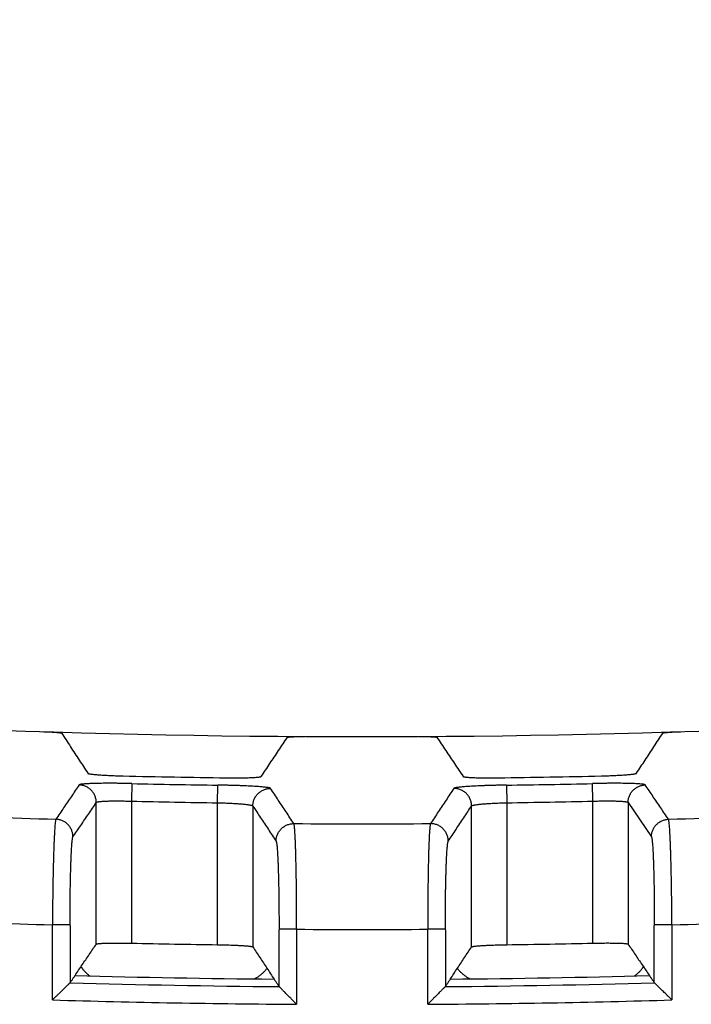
# Model space of a CAD drawing. Header units: inches. Extents: x 0 to 34, y 0 to 22.
# Tile 53 of 78: x 16.584 to 16.965, y 12.933 to 13.491. Entities that reach past the tile are written whole.
import ezdxf

# ---------------------------------------------------------------- set-up
doc = ezdxf.new("R2010")
doc.units = ezdxf.units.IN
doc.header["$LTSCALE"] = 1.87
doc.header["$MEASUREMENT"] = 0
doc.layers.get('0').update_dxf_attribs({"linetype": 'CONTINUOUS'})
doc.layers.add('DIMENSIONS', color=7, linetype='CONTINUOUS')
doc.styles.get("Standard").update_dxf_attribs({"font": 'txt', "width": 0.8})
doc.dimstyles.new('DIMSTYLE_1', dxfattribs={"dimtxt": 0.125, "dimasz": 0.18, "dimexe": 0.18, "dimexo": 0.0625, "dimgap": 0.09, "dimtad": 0, "dimtih": 1, "dimtoh": 1, "dimdec": 3, "dimzin": 4, "dimdsep": 46, "dimtxsty": 'STANDARD', "dimblk": '_FILLED', "dimblk1": '_FILLED', "dimblk2": '_FILLED', "dimcen": 0.09, "dimadec": 0, "dimazin": 0, "dimtp": 0.01, "dimtm": 0.01, "dimtfac": 1, "dimtdec": 3, "dimtofl": 0, "dimtmove": 0, "dimatfit": 3, "dimldrblk": '_FILLED', "dimfxl": 1, "dimtolj": 1, "dimtzin": 4, "dimarcsym": 0})

# ---------------------------------------------------------------- blocks, each defined once
blk = doc.blocks.new('_FILLED')
at = {"color": 0, "linetype": 'BYBLOCK'}
blk.add_solid([(0, 0), (-1, 0.1736), (-1, -0.1736)], dxfattribs=at)
blk = doc.blocks.new('*D1')
at = {"layer": 'DIMENSIONS', "color": 2, "linetype": 'CONTINUOUS'}
for p, q in [((14.80322, 13.09398), (14.80322, 14.04985)), ((18.12322, 13.18742), (18.12322, 14.04985)), ((14.80322, 13.92485), (15.73822, 13.92485)), ((18.12322, 13.92485), (17.18822, 13.92485))]:
    blk.add_line(p, q, dxfattribs=at)
at = {"layer": 'DIMENSIONS', "color": 2, "linetype": 'CONTINUOUS', "xscale": 0.18, "yscale": 0.18, "zscale": 0.18, "rotation": 180}
blk.add_blockref('_FILLED', (14.80322, 13.92485), dxfattribs=at)
at = {"layer": 'DIMENSIONS', "color": 2, "linetype": 'CONTINUOUS', "xscale": 0.18, "yscale": 0.18, "zscale": 0.18}
blk.add_blockref('_FILLED', (18.12322, 13.92485), dxfattribs=at)
at = {"layer": 'DIMENSIONS', "color": 2, "linetype": 'CONTINUOUS', "width": 0.8}
for s, p in [('[', (16.42572, 13.86235)), (']', (17.02572, 13.86235)), ('3.320', (15.80072, 13.86235)), ('84.33', (16.52572, 13.86235))]:
    blk.add_text(s, height=0.125, dxfattribs=at).set_placement(p)

msp = doc.modelspace()

# ---------------------------------------------------------------- linework, layer by layer
at = {"color": 7, "linetype": 'CONTINUOUS'}
for p, q in [((16.64759, 13.05826), (16.64737, 13.04828)), ((16.69625, 13.04738), (16.69639, 13.05737)), ((16.86023, 13.05737), (16.86037, 13.04738)), ((16.90925, 13.04828), (16.90902, 13.05826)), ((16.62738, 12.96721), (16.62738, 13.04751)), ((16.64737, 13.04828), (16.64737, 12.96775)), ((16.69625, 12.96686), (16.69625, 13.04738)), ((16.71623, 13.04552), (16.71623, 12.96561)), ((16.84038, 12.96561), (16.84038, 13.04552)), ((16.86037, 13.04738), (16.86037, 12.96686)), ((16.90925, 12.96775), (16.90925, 13.04828)), ((16.92923, 13.04752), (16.92923, 12.96722)), ((16.92923, 13.04752), (16.94246, 13.02804)), ((16.60251, 12.93557), (16.60251, 12.97814)), ((16.6125, 12.97814), (16.60251, 12.97814)), ((16.95411, 12.97814), (16.94411, 12.97814)), ((16.95411, 12.97814), (16.95411, 12.93557)), ((16.74111, 12.97563), (16.73111, 12.97563)), ((16.74111, 12.97554), (16.74111, 12.93307)), ((16.8255, 12.97563), (16.81551, 12.97563)), ((16.81551, 12.93307), (16.81551, 12.97554))]:
    msp.add_line(p, q, dxfattribs=at)
for radius, start, end in [(5.76796, 259.86523, 280.13477), (5.79181, 268.65749, 269.236141), (5.79181, 270.764749, 271.3434), (5.79603, 268.708172, 269.190622), (5.79603, 270.810266, 271.292716), (5.80602, 268.708166, 269.190622), (5.80602, 270.810266, 271.292722), (5.81739, 267.523391, 268.287963), (5.81739, 271.712922, 272.477495), (5.81739, 269.618412, 270.382473), (5.87731, 267.56059, 268.286375), (5.87731, 271.714503, 272.440288), (5.87731, 269.63779, 270.363087), (5.88653, 268.725837, 269.201693), (5.88653, 270.799183, 271.275038), (5.90566, 268.418835, 269.515339), (5.90566, 270.485534, 271.582039), (5.90988, 268.392686, 269.54295), (5.90988, 270.457922, 271.608187), (5.91986, 268.298696, 269.640388), (5.91986, 270.360483, 271.702176)]:
    msp.add_arc((16.77826, 18.85282), radius, start, end, dxfattribs=at)
for points, knots in [([(16.59771, 13.08768), (16.59802, 13.08767), (16.59866, 13.08765), (16.59961, 13.08761), (16.60053, 13.08757), (16.60144, 13.08753), (16.60231, 13.08748), (16.60313, 13.08743), (16.60391, 13.08738), (16.60463, 13.08732), (16.60528, 13.08727), (16.60587, 13.08721), (16.60638, 13.08715), (16.60681, 13.0871), (16.60716, 13.08704), (16.60742, 13.08699), (16.60759, 13.08694), (16.60768, 13.0869), (16.6077, 13.08687)], [0, 0, 0, 0, 0.095317, 0.189871, 0.282513, 0.372773, 0.459651, 0.542176, 0.619939, 0.691924, 0.757587, 0.816414, 0.867652, 0.911067, 0.946176, 0.972669, 0.990535, 1, 1, 1, 1]), ([(16.6077, 13.08687), (16.60937, 13.08431), (16.6127, 13.07921), (16.61766, 13.07163), (16.62095, 13.06661), (16.62258, 13.06411)], [0, 0, 0, 0, 0.337971, 0.671271, 1, 1, 1, 1]), ([(16.72104, 13.0623), (16.72267, 13.06473), (16.72595, 13.06963), (16.73091, 13.07703), (16.73424, 13.082), (16.73591, 13.0845)], [0, 0, 0, 0, 0.328426, 0.661723, 1, 1, 1, 1]), ([(16.73591, 13.0845), (16.73593, 13.08453), (16.73602, 13.08457), (16.73619, 13.08461), (16.73645, 13.08465), (16.7368, 13.0847), (16.73723, 13.08474), (16.73774, 13.08478), (16.73833, 13.08481), (16.73899, 13.08484), (16.7397, 13.08487), (16.74048, 13.0849), (16.74131, 13.08491), (16.74218, 13.08493), (16.74308, 13.08494), (16.74401, 13.08495), (16.74495, 13.08495), (16.74559, 13.08495), (16.74591, 13.08494)], [0, 0, 0, 0, 0.009321, 0.027067, 0.053458, 0.088483, 0.131829, 0.183011, 0.241795, 0.307429, 0.3794, 0.45717, 0.539724, 0.626659, 0.717006, 0.809768, 0.904474, 1, 1, 1, 1]), ([(16.81071, 13.08495), (16.81102, 13.08495), (16.81166, 13.08495), (16.81261, 13.08495), (16.81354, 13.08494), (16.81444, 13.08493), (16.81531, 13.08492), (16.81613, 13.0849), (16.81691, 13.08487), (16.81763, 13.08484), (16.81828, 13.08481), (16.81887, 13.08478), (16.81938, 13.08474), (16.81981, 13.0847), (16.82016, 13.08466), (16.82042, 13.08461), (16.82059, 13.08457), (16.82068, 13.08453), (16.8207, 13.0845)], [0, 0, 0, 0, 0.095525, 0.190229, 0.282989, 0.373335, 0.460268, 0.542822, 0.62059, 0.69256, 0.758194, 0.816977, 0.868158, 0.911504, 0.946528, 0.972918, 0.990664, 1, 1, 1, 1]), ([(16.8207, 13.0845), (16.82238, 13.082), (16.82571, 13.07703), (16.83066, 13.06963), (16.83395, 13.06473), (16.83558, 13.0623)], [0, 0, 0, 0, 0.338274, 0.671571, 1, 1, 1, 1]), ([(16.93404, 13.06412), (16.93567, 13.06661), (16.93895, 13.07163), (16.94391, 13.07922), (16.94724, 13.08431), (16.94891, 13.08687)], [0, 0, 0, 0, 0.328727, 0.662027, 1, 1, 1, 1]), ([(16.94891, 13.08687), (16.94893, 13.0869), (16.94902, 13.08694), (16.94919, 13.08699), (16.94945, 13.08704), (16.9498, 13.0871), (16.95023, 13.08716), (16.95074, 13.08721), (16.95133, 13.08727), (16.95198, 13.08733), (16.9527, 13.08738), (16.95348, 13.08743), (16.95431, 13.08748), (16.95518, 13.08753), (16.95608, 13.08758), (16.95701, 13.08762), (16.95795, 13.08765), (16.95859, 13.08767), (16.95891, 13.08768)], [0, 0, 0, 0, 0.00945, 0.027316, 0.053809, 0.088919, 0.132335, 0.183573, 0.242401, 0.308065, 0.380051, 0.457815, 0.540342, 0.627221, 0.717482, 0.810126, 0.904681, 1, 1, 1, 1]), ([(16.62258, 13.06411), (16.62261, 13.06407), (16.62275, 13.064), (16.62302, 13.06391), (16.62345, 13.06381), (16.62401, 13.06372), (16.6247, 13.06362), (16.62553, 13.06352), (16.62648, 13.06342), (16.62754, 13.06332), (16.62872, 13.06323), (16.63, 13.06314), (16.63137, 13.06305), (16.63283, 13.06297), (16.63435, 13.06289), (16.63593, 13.06282), (16.63756, 13.06275), (16.63922, 13.06269), (16.64089, 13.06264), (16.64201, 13.06261), (16.64257, 13.0626)], [0, 0, 0, 0, 0.007987, 0.022479, 0.043871, 0.072195, 0.107192, 0.148689, 0.196313, 0.249825, 0.30877, 0.372744, 0.441284, 0.513796, 0.589931, 0.669042, 0.750612, 0.833515, 0.916928, 1, 1, 1, 1]), ([(16.70105, 13.06152), (16.70161, 13.06151), (16.70272, 13.0615), (16.70439, 13.06149), (16.70605, 13.06149), (16.70768, 13.0615), (16.70926, 13.06151), (16.71079, 13.06153), (16.71224, 13.06156), (16.71361, 13.0616), (16.71489, 13.06165), (16.71607, 13.0617), (16.71713, 13.06175), (16.71808, 13.06182), (16.71891, 13.06189), (16.71961, 13.06196), (16.72016, 13.06204), (16.72059, 13.06211), (16.72086, 13.06219), (16.72101, 13.06226), (16.72104, 13.0623)], [0, 0, 0, 0, 0.08325, 0.166812, 0.249833, 0.331491, 0.41066, 0.486826, 0.559349, 0.627881, 0.691833, 0.750745, 0.804215, 0.851792, 0.893233, 0.928163, 0.956413, 0.977729, 0.992137, 1, 1, 1, 1]), ([(16.83558, 13.06231), (16.83561, 13.06226), (16.83575, 13.06219), (16.83603, 13.06212), (16.83645, 13.06204), (16.83701, 13.06196), (16.8377, 13.06189), (16.83853, 13.06182), (16.83948, 13.06176), (16.84055, 13.0617), (16.84173, 13.06165), (16.843, 13.0616), (16.84437, 13.06156), (16.84583, 13.06153), (16.84735, 13.06151), (16.84893, 13.0615), (16.85056, 13.06149), (16.85222, 13.06149), (16.85389, 13.0615), (16.85501, 13.06152), (16.85557, 13.06152)], [0, 0, 0, 0, 0.007895, 0.022302, 0.043617, 0.071866, 0.106795, 0.148235, 0.19581, 0.249278, 0.308187, 0.372138, 0.440668, 0.513188, 0.589352, 0.668518, 0.750174, 0.833193, 0.916752, 1, 1, 1, 1]), ([(16.91405, 13.0626), (16.9146, 13.06261), (16.91572, 13.06264), (16.91739, 13.06269), (16.91905, 13.06275), (16.92068, 13.06282), (16.92226, 13.06289), (16.92379, 13.06297), (16.92524, 13.06305), (16.92661, 13.06314), (16.92789, 13.06323), (16.92907, 13.06333), (16.93014, 13.06342), (16.93109, 13.06352), (16.93191, 13.06362), (16.93261, 13.06372), (16.93317, 13.06382), (16.93359, 13.06391), (16.93386, 13.064), (16.93401, 13.06407), (16.93404, 13.06412)], [0, 0, 0, 0, 0.083073, 0.166489, 0.249395, 0.330967, 0.410081, 0.486218, 0.558733, 0.627275, 0.691252, 0.750199, 0.803712, 0.851338, 0.892837, 0.927835, 0.95616, 0.977553, 0.992045, 1, 1, 1, 1]), ([(16.61766, 13.05749), (16.6162, 13.05533), (16.61327, 13.05101), (16.60886, 13.04452), (16.60593, 13.04019), (16.60446, 13.03802)], [0, 0, 0, 0, 0.332837, 0.66617, 1, 1, 1, 1]), ([(16.64759, 13.05826), (16.64683, 13.05828), (16.64531, 13.05831), (16.64303, 13.05835), (16.64078, 13.05838), (16.63856, 13.0584), (16.6364, 13.05841), (16.63432, 13.05842), (16.63231, 13.05841), (16.63038, 13.05839), (16.62856, 13.05837), (16.62684, 13.05833), (16.62525, 13.05829), (16.62378, 13.05823), (16.62247, 13.05817), (16.6213, 13.0581), (16.62029, 13.05802), (16.61943, 13.05793), (16.61874, 13.05784), (16.61822, 13.05774), (16.61788, 13.05764), (16.6177, 13.05755), (16.61766, 13.0575)], [0, 0, 0, 0, 0.076125, 0.152157, 0.227481, 0.301485, 0.373574, 0.44323, 0.51021, 0.574363, 0.635381, 0.692785, 0.746102, 0.794895, 0.838862, 0.877856, 0.911791, 0.940498, 0.963699, 0.981266, 0.99324, 1, 1, 1, 1]), ([(16.62738, 13.04722), (16.62738, 13.04757), (16.62737, 13.04823), (16.62725, 13.0492), (16.62704, 13.05014), (16.62674, 13.05106), (16.62634, 13.05196), (16.62586, 13.05282), (16.6253, 13.05362), (16.62466, 13.05437), (16.62395, 13.05505), (16.62318, 13.05566), (16.62235, 13.05619), (16.62147, 13.05663), (16.62056, 13.05699), (16.61961, 13.05726), (16.61864, 13.05743), (16.61799, 13.05749), (16.61766, 13.05749)], [0, 0, 0, 0, 0.066848, 0.126332, 0.187389, 0.249507, 0.312109, 0.374604, 0.436884, 0.499186, 0.561699, 0.624357, 0.687023, 0.749627, 0.812204, 0.874785, 0.937383, 1, 1, 1, 1]), ([(16.72632, 13.0555), (16.72628, 13.05556), (16.7261, 13.05566), (16.72576, 13.05577), (16.72524, 13.05589), (16.72455, 13.056), (16.7237, 13.05612), (16.72268, 13.05624), (16.72151, 13.05635), (16.7202, 13.05646), (16.71874, 13.05657), (16.71714, 13.05667), (16.71542, 13.05677), (16.71359, 13.05687), (16.71167, 13.05695), (16.70966, 13.05703), (16.70757, 13.05711), (16.70542, 13.05717), (16.7032, 13.05723), (16.70095, 13.05729), (16.69867, 13.05733), (16.69715, 13.05736), (16.69639, 13.05737)], [0, 0, 0, 0, 0.006842, 0.018896, 0.036547, 0.05984, 0.088637, 0.122648, 0.161693, 0.205685, 0.254495, 0.307832, 0.365273, 0.426331, 0.490494, 0.557426, 0.626984, 0.698952, 0.772834, 0.84804, 0.923967, 1, 1, 1, 1]), ([(16.71623, 13.04553), (16.71624, 13.04586), (16.71627, 13.04651), (16.71642, 13.04748), (16.71666, 13.04844), (16.717, 13.04936), (16.71742, 13.05025), (16.71793, 13.0511), (16.71852, 13.05189), (16.71919, 13.05262), (16.71992, 13.05327), (16.72072, 13.05386), (16.72157, 13.05436), (16.72246, 13.05478), (16.7234, 13.0551), (16.72436, 13.05534), (16.72533, 13.05548), (16.72599, 13.0555), (16.72632, 13.0555)], [0, 0, 0, 0, 0.061834, 0.124236, 0.186688, 0.249168, 0.311677, 0.374228, 0.436812, 0.499409, 0.562005, 0.624595, 0.687174, 0.749746, 0.812324, 0.874906, 0.937476, 1, 1, 1, 1]), ([(16.73952, 13.03555), (16.73805, 13.03777), (16.73511, 13.04221), (16.73071, 13.04886), (16.72778, 13.05329), (16.72632, 13.0555)], [0, 0, 0, 0, 0.333818, 0.66715, 1, 1, 1, 1]), ([(16.8303, 13.0555), (16.82883, 13.05329), (16.8259, 13.04886), (16.8215, 13.04221), (16.81856, 13.03777), (16.8171, 13.03555)], [0, 0, 0, 0, 0.33285, 0.666182, 1, 1, 1, 1]), ([(16.86023, 13.05737), (16.85946, 13.05736), (16.85794, 13.05733), (16.85567, 13.05729), (16.85342, 13.05724), (16.8512, 13.05718), (16.84904, 13.05711), (16.84695, 13.05703), (16.84495, 13.05695), (16.84302, 13.05687), (16.84119, 13.05677), (16.83948, 13.05668), (16.83788, 13.05657), (16.83642, 13.05646), (16.8351, 13.05635), (16.83393, 13.05624), (16.83292, 13.05612), (16.83206, 13.05601), (16.83138, 13.05589), (16.83085, 13.05577), (16.83051, 13.05566), (16.83033, 13.05556), (16.8303, 13.0555)], [0, 0, 0, 0, 0.075919, 0.151785, 0.226978, 0.300881, 0.372893, 0.442491, 0.509431, 0.573565, 0.634587, 0.692015, 0.745371, 0.794215, 0.838241, 0.877299, 0.911306, 0.940096, 0.963393, 0.981063, 0.993145, 1, 1, 1, 1]), ([(16.84038, 13.04559), (16.84038, 13.0459), (16.84034, 13.04654), (16.8402, 13.04749), (16.83995, 13.04843), (16.83962, 13.04936), (16.8392, 13.05025), (16.83869, 13.05109), (16.8381, 13.05188), (16.83743, 13.05261), (16.83669, 13.05327), (16.8359, 13.05386), (16.83505, 13.05436), (16.83415, 13.05478), (16.83322, 13.05511), (16.83226, 13.05534), (16.83128, 13.05548), (16.83062, 13.05551), (16.8303, 13.0555)], [0, 0, 0, 0, 0.05932, 0.121336, 0.183635, 0.246122, 0.308748, 0.3715, 0.434346, 0.497226, 0.560093, 0.622945, 0.685791, 0.748637, 0.811493, 0.874355, 0.937203, 1, 1, 1, 1]), ([(16.93895, 13.0575), (16.93891, 13.05755), (16.93873, 13.05764), (16.93839, 13.05774), (16.93787, 13.05784), (16.93718, 13.05793), (16.93633, 13.05802), (16.93532, 13.0581), (16.93415, 13.05817), (16.93283, 13.05823), (16.93137, 13.05829), (16.92978, 13.05833), (16.92806, 13.05837), (16.92623, 13.05839), (16.92431, 13.05841), (16.9223, 13.05842), (16.92021, 13.05841), (16.91806, 13.0584), (16.91584, 13.05838), (16.91359, 13.05835), (16.91131, 13.05831), (16.90978, 13.05828), (16.90902, 13.05826)], [0, 0, 0, 0, 0.006746, 0.018692, 0.036239, 0.059436, 0.08815, 0.122088, 0.161067, 0.205, 0.253759, 0.307058, 0.364477, 0.42553, 0.489711, 0.556683, 0.6263, 0.698346, 0.772331, 0.84767, 0.923763, 1, 1, 1, 1]), ([(16.92923, 13.04753), (16.92924, 13.04785), (16.92927, 13.04848), (16.92941, 13.04943), (16.92964, 13.05037), (16.92996, 13.05128), (16.93037, 13.05215), (16.93086, 13.05298), (16.93142, 13.05376), (16.93206, 13.05448), (16.93277, 13.05514), (16.93353, 13.05573), (16.93435, 13.05624), (16.93521, 13.05667), (16.93611, 13.05701), (16.93704, 13.05727), (16.93799, 13.05744), (16.93863, 13.05749), (16.93895, 13.0575)], [0, 0, 0, 0, 0.061844, 0.124236, 0.186681, 0.249161, 0.311677, 0.374238, 0.436827, 0.499422, 0.562012, 0.624595, 0.68717, 0.749742, 0.812321, 0.874904, 0.937473, 1, 1, 1, 1]), ([(16.95215, 13.03802), (16.95068, 13.04019), (16.94775, 13.04452), (16.94335, 13.05101), (16.94042, 13.05534), (16.93895, 13.0575)], [0, 0, 0, 0, 0.33383, 0.667163, 1, 1, 1, 1]), ([(16.61416, 13.02804), (16.61563, 13.03019), (16.61856, 13.03449), (16.62301, 13.04095), (16.62592, 13.04531), (16.62738, 13.04751)], [0, 0, 0, 0, 0.331609, 0.663263, 1, 1, 1, 1]), ([(16.62738, 13.04751), (16.6274, 13.04757), (16.62754, 13.04767), (16.62783, 13.04778), (16.62825, 13.04789), (16.62881, 13.04799), (16.62951, 13.04808), (16.63033, 13.04817), (16.63128, 13.04824), (16.63234, 13.0483), (16.63351, 13.04835), (16.63479, 13.04839), (16.63615, 13.04841), (16.6376, 13.04843), (16.63911, 13.04843), (16.64069, 13.04842), (16.64232, 13.0484), (16.64398, 13.04837), (16.64567, 13.04833), (16.6468, 13.0483), (16.64737, 13.04828)], [0, 0, 0, 0, 0.009178, 0.024225, 0.045859, 0.074174, 0.109063, 0.150316, 0.197664, 0.250785, 0.309308, 0.372816, 0.440858, 0.512947, 0.58857, 0.667192, 0.748249, 0.831143, 0.915268, 1, 1, 1, 1]), ([(16.69625, 13.04738), (16.69681, 13.04737), (16.69794, 13.04734), (16.69963, 13.04729), (16.70129, 13.04723), (16.70291, 13.04716), (16.70449, 13.04708), (16.70601, 13.047), (16.70746, 13.0469), (16.70882, 13.0468), (16.7101, 13.04669), (16.71127, 13.04658), (16.71234, 13.04646), (16.71328, 13.04633), (16.71411, 13.0462), (16.7148, 13.04607), (16.71536, 13.04594), (16.71579, 13.04581), (16.71607, 13.04569), (16.71621, 13.04558), (16.71623, 13.04552)], [0, 0, 0, 0, 0.084308, 0.168051, 0.250627, 0.331433, 0.409876, 0.485386, 0.55742, 0.625461, 0.689015, 0.747624, 0.800867, 0.848367, 0.889797, 0.924884, 0.953421, 0.975302, 0.990611, 1, 1, 1, 1]), ([(16.71623, 13.04552), (16.7177, 13.04331), (16.72064, 13.03888), (16.72506, 13.03223), (16.72799, 13.02779), (16.72946, 13.02557)], [0, 0, 0, 0, 0.332837, 0.666054, 1, 1, 1, 1]), ([(16.82716, 13.02557), (16.82863, 13.02779), (16.83157, 13.03223), (16.83596, 13.03889), (16.83891, 13.04331), (16.84038, 13.04552)], [0, 0, 0, 0, 0.33366, 0.667455, 1, 1, 1, 1]), ([(16.84038, 13.04552), (16.8404, 13.04558), (16.84054, 13.04569), (16.84083, 13.04581), (16.84125, 13.04594), (16.84181, 13.04607), (16.8425, 13.04621), (16.84333, 13.04633), (16.84428, 13.04646), (16.84534, 13.04658), (16.84652, 13.04669), (16.84779, 13.0468), (16.84916, 13.0469), (16.8506, 13.047), (16.85212, 13.04708), (16.8537, 13.04716), (16.85532, 13.04723), (16.85699, 13.04729), (16.85867, 13.04734), (16.8598, 13.04737), (16.86037, 13.04738)], [0, 0, 0, 0, 0.009383, 0.024686, 0.046562, 0.075096, 0.110183, 0.151612, 0.199112, 0.252356, 0.310967, 0.374523, 0.442566, 0.514605, 0.590118, 0.668566, 0.749377, 0.831956, 0.915698, 1, 1, 1, 1]), ([(16.90925, 13.04828), (16.90982, 13.0483), (16.91095, 13.04833), (16.91263, 13.04838), (16.9143, 13.04841), (16.91592, 13.04843), (16.9175, 13.04843), (16.91902, 13.04843), (16.92046, 13.04842), (16.92183, 13.04839), (16.9231, 13.04835), (16.92427, 13.0483), (16.92534, 13.04824), (16.92628, 13.04817), (16.92711, 13.04809), (16.9278, 13.04799), (16.92836, 13.04789), (16.92879, 13.04779), (16.92907, 13.04768), (16.92921, 13.04757), (16.92923, 13.04752)], [0, 0, 0, 0, 0.084742, 0.168867, 0.251758, 0.332809, 0.411427, 0.487045, 0.55913, 0.627169, 0.690675, 0.749196, 0.802316, 0.849664, 0.890918, 0.925807, 0.954124, 0.975763, 0.990817, 1, 1, 1, 1]), ([(16.60446, 13.03802), (16.60441, 13.03793), (16.60432, 13.03763), (16.60422, 13.03708), (16.60411, 13.03629), (16.604, 13.03527), (16.60389, 13.03401), (16.60379, 13.03254), (16.60368, 13.03085), (16.60358, 13.02894), (16.60348, 13.02683), (16.60338, 13.02453), (16.60328, 13.02204), (16.60319, 13.01938), (16.6031, 13.01655), (16.60302, 13.01356), (16.60294, 13.01044), (16.60287, 13.00718), (16.6028, 13.00381), (16.60274, 13.00033), (16.60269, 12.99677), (16.60264, 12.99313), (16.60259, 12.98943), (16.60256, 12.98569), (16.60253, 12.98192), (16.60251, 12.9794), (16.60251, 12.97814)], [0, 0, 0, 0, 0.005577, 0.014998, 0.028305, 0.045472, 0.066442, 0.091137, 0.119464, 0.15131, 0.186549, 0.225042, 0.266635, 0.311163, 0.358447, 0.408299, 0.46052, 0.514901, 0.571227, 0.629274, 0.688805, 0.749577, 0.811344, 0.873853, 0.93685, 1, 1, 1, 1]), ([(16.61416, 13.02803), (16.61416, 13.02835), (16.61412, 13.029), (16.61398, 13.02995), (16.61375, 13.03088), (16.61343, 13.03179), (16.61303, 13.03266), (16.61254, 13.03349), (16.61198, 13.03427), (16.61134, 13.035), (16.61064, 13.03566), (16.60987, 13.03624), (16.60906, 13.03676), (16.6082, 13.03719), (16.6073, 13.03753), (16.60637, 13.03779), (16.60542, 13.03796), (16.60478, 13.03801), (16.60446, 13.03802)], [0, 0, 0, 0, 0.062559, 0.124937, 0.187371, 0.249845, 0.312341, 0.374844, 0.43735, 0.499862, 0.562381, 0.624905, 0.687431, 0.749956, 0.812477, 0.874992, 0.937498, 1, 1, 1, 1]), ([(16.72946, 13.02561), (16.72946, 13.02593), (16.72949, 13.02657), (16.72964, 13.02753), (16.72988, 13.02848), (16.73021, 13.0294), (16.73064, 13.03029), (16.73115, 13.03113), (16.73174, 13.03192), (16.7324, 13.03265), (16.73313, 13.03331), (16.73393, 13.0339), (16.73478, 13.0344), (16.73567, 13.03482), (16.7366, 13.03515), (16.73756, 13.03539), (16.73853, 13.03553), (16.73919, 13.03556), (16.73952, 13.03555)], [0, 0, 0, 0, 0.060293, 0.122375, 0.1847, 0.247206, 0.309837, 0.37254, 0.435282, 0.498035, 0.560782, 0.623526, 0.686275, 0.749031, 0.811788, 0.874539, 0.937278, 1, 1, 1, 1]), ([(16.74111, 12.97563), (16.74111, 12.97689), (16.74111, 12.97941), (16.7411, 12.98318), (16.74109, 12.98692), (16.74107, 12.99062), (16.74104, 12.99426), (16.74101, 12.99782), (16.74097, 13.0013), (16.74092, 13.00467), (16.74087, 13.00793), (16.74081, 13.01106), (16.74074, 13.01404), (16.74067, 13.01687), (16.7406, 13.01954), (16.74052, 13.02203), (16.74043, 13.02434), (16.74035, 13.02645), (16.74025, 13.02835), (16.74016, 13.03005), (16.74006, 13.03153), (16.73996, 13.03278), (16.73986, 13.03381), (16.73976, 13.0346), (16.73965, 13.03516), (16.73957, 13.03546), (16.73952, 13.03556)], [0, 0, 0, 0, 0.063113, 0.126084, 0.188562, 0.250292, 0.311026, 0.370517, 0.428528, 0.484829, 0.539193, 0.591402, 0.641247, 0.688528, 0.733056, 0.774653, 0.813153, 0.848404, 0.880266, 0.908615, 0.933339, 0.954344, 0.971551, 0.984904, 0.994373, 1, 1, 1, 1]), ([(16.8171, 13.03556), (16.81704, 13.03546), (16.81696, 13.03516), (16.81686, 13.0346), (16.81676, 13.03381), (16.81665, 13.03278), (16.81655, 13.03153), (16.81646, 13.03005), (16.81636, 13.02835), (16.81627, 13.02645), (16.81618, 13.02434), (16.81609, 13.02203), (16.81601, 13.01954), (16.81594, 13.01688), (16.81587, 13.01404), (16.81581, 13.01106), (16.81575, 13.00793), (16.81569, 13.00467), (16.81565, 13.0013), (16.81561, 12.99783), (16.81557, 12.99426), (16.81555, 12.99062), (16.81553, 12.98693), (16.81551, 12.98318), (16.8155, 12.97941), (16.81551, 12.97689), (16.81551, 12.97563)], [0, 0, 0, 0, 0.005626, 0.015095, 0.028447, 0.045653, 0.066657, 0.091379, 0.119726, 0.151586, 0.186835, 0.225332, 0.266927, 0.311452, 0.35873, 0.408573, 0.460779, 0.51514, 0.571437, 0.629446, 0.688934, 0.749663, 0.811391, 0.873868, 0.936846, 1, 1, 1, 1]), ([(16.82716, 13.02556), (16.82716, 13.02589), (16.82712, 13.02655), (16.82697, 13.02753), (16.82673, 13.02848), (16.8264, 13.0294), (16.82598, 13.03029), (16.82547, 13.03114), (16.82488, 13.03193), (16.82421, 13.03265), (16.82348, 13.03331), (16.82269, 13.0339), (16.82184, 13.0344), (16.82094, 13.03482), (16.82001, 13.03515), (16.81906, 13.03539), (16.81808, 13.03553), (16.81742, 13.03556), (16.8171, 13.03555)], [0, 0, 0, 0, 0.063237, 0.125132, 0.187352, 0.24978, 0.312297, 0.374795, 0.437265, 0.499748, 0.562271, 0.62482, 0.687371, 0.749913, 0.812446, 0.874971, 0.937489, 1, 1, 1, 1]), ([(16.94246, 13.02804), (16.94246, 13.02836), (16.94249, 13.029), (16.94263, 13.02996), (16.94286, 13.03089), (16.94318, 13.0318), (16.94359, 13.03267), (16.94407, 13.0335), (16.94464, 13.03428), (16.94528, 13.035), (16.94598, 13.03566), (16.94674, 13.03625), (16.94756, 13.03676), (16.94842, 13.03719), (16.94932, 13.03754), (16.95025, 13.0378), (16.95119, 13.03796), (16.95183, 13.03801), (16.95215, 13.03802)], [0, 0, 0, 0, 0.062431, 0.124887, 0.187356, 0.249838, 0.312332, 0.374837, 0.437351, 0.499869, 0.56239, 0.624912, 0.687436, 0.74996, 0.812481, 0.874996, 0.937502, 1, 1, 1, 1]), ([(16.95411, 12.97814), (16.9541, 12.9794), (16.95409, 12.98192), (16.95406, 12.98569), (16.95402, 12.98943), (16.95398, 12.99313), (16.95393, 12.99677), (16.95387, 13.00033), (16.95381, 13.00381), (16.95374, 13.00718), (16.95367, 13.01044), (16.95359, 13.01356), (16.95351, 13.01655), (16.95342, 13.01938), (16.95333, 13.02204), (16.95324, 13.02453), (16.95314, 13.02684), (16.95304, 13.02894), (16.95293, 13.03085), (16.95283, 13.03254), (16.95272, 13.03402), (16.95261, 13.03527), (16.9525, 13.03629), (16.9524, 13.03708), (16.95229, 13.03764), (16.95221, 13.03793), (16.95215, 13.03803)], [0, 0, 0, 0, 0.063108, 0.126097, 0.188603, 0.25037, 0.311146, 0.370681, 0.428732, 0.485062, 0.539447, 0.591671, 0.641527, 0.688814, 0.733345, 0.774941, 0.813437, 0.848679, 0.880527, 0.908856, 0.933554, 0.954525, 0.971693, 0.985001, 0.994423, 1, 1, 1, 1]), ([(16.6125, 12.97785), (16.6125, 12.97902), (16.6125, 12.98129), (16.61251, 12.98466), (16.61253, 12.98794), (16.61256, 12.99116), (16.61259, 12.99431), (16.61263, 12.99739), (16.61268, 13.00038), (16.61274, 13.00328), (16.6128, 13.00608), (16.61286, 13.00875), (16.61294, 13.01129), (16.61302, 13.01368), (16.6131, 13.01592), (16.61319, 13.01799), (16.61328, 13.01989), (16.61338, 13.02161), (16.61348, 13.02313), (16.61359, 13.02446), (16.61369, 13.02558), (16.6138, 13.0265), (16.61391, 13.02721), (16.61402, 13.0277), (16.6141, 13.02796), (16.61416, 13.02804)], [0, 0, 0, 0, 0.069398, 0.135578, 0.20095, 0.265167, 0.327931, 0.389099, 0.448691, 0.506609, 0.562428, 0.615714, 0.666247, 0.713891, 0.758482, 0.799828, 0.837726, 0.871954, 0.902347, 0.928843, 0.951383, 0.969838, 0.984086, 0.994095, 1, 1, 1, 1]), ([(16.94246, 13.02804), (16.94251, 13.02796), (16.9426, 13.0277), (16.94271, 13.02721), (16.94281, 13.0265), (16.94292, 13.02558), (16.94303, 13.02446), (16.94313, 13.02313), (16.94323, 13.02161), (16.94333, 13.01989), (16.94342, 13.01799), (16.94351, 13.01592), (16.9436, 13.01369), (16.94368, 13.01129), (16.94375, 13.00876), (16.94382, 13.00608), (16.94388, 13.00329), (16.94393, 13.00038), (16.94398, 12.99739), (16.94402, 12.99431), (16.94405, 12.99116), (16.94408, 12.98794), (16.9441, 12.98466), (16.94411, 12.98129), (16.94411, 12.97902), (16.94411, 12.97786)], [0, 0, 0, 0, 0.005904, 0.015909, 0.030153, 0.048604, 0.071143, 0.097641, 0.128035, 0.162261, 0.200154, 0.241499, 0.286093, 0.333741, 0.384276, 0.437561, 0.493376, 0.551293, 0.610891, 0.672067, 0.734833, 0.799045, 0.86441, 0.930586, 1, 1, 1, 1]), ([(16.72946, 13.02557), (16.72951, 13.02549), (16.7296, 13.02522), (16.72971, 13.02473), (16.72981, 13.02401), (16.72992, 13.02309), (16.73003, 13.02197), (16.73013, 13.02064), (16.73023, 13.01912), (16.73033, 13.0174), (16.73042, 13.0155), (16.73051, 13.01343), (16.7306, 13.01119), (16.73067, 13.0088), (16.73075, 13.00627), (16.73082, 13.0036), (16.73088, 13.0008), (16.73093, 12.99789), (16.73098, 12.9949), (16.73102, 12.99183), (16.73105, 12.98868), (16.73108, 12.98546), (16.7311, 12.98218), (16.73111, 12.9788), (16.73111, 12.97652), (16.73111, 12.97535)], [0, 0, 0, 0, 0.006013, 0.016102, 0.030415, 0.048915, 0.071477, 0.097969, 0.12833, 0.162498, 0.200332, 0.241649, 0.286236, 0.333857, 0.384331, 0.437553, 0.493328, 0.55122, 0.610789, 0.671908, 0.73457, 0.798673, 0.864005, 0.930311, 1, 1, 1, 1]), ([(16.8255, 12.97535), (16.8255, 12.97652), (16.8255, 12.9788), (16.82551, 12.98218), (16.82553, 12.98546), (16.82556, 12.98868), (16.82559, 12.99183), (16.82563, 12.9949), (16.82568, 12.99789), (16.82574, 13.0008), (16.8258, 13.00359), (16.82587, 13.00627), (16.82594, 13.0088), (16.82602, 13.01119), (16.8261, 13.01343), (16.82619, 13.0155), (16.82628, 13.0174), (16.82638, 13.01911), (16.82648, 13.02064), (16.82659, 13.02196), (16.82669, 13.02309), (16.8268, 13.02401), (16.82691, 13.02473), (16.82702, 13.02522), (16.8271, 13.02549), (16.82716, 13.02557)], [0, 0, 0, 0, 0.069697, 0.136017, 0.201365, 0.265475, 0.328132, 0.389231, 0.448777, 0.506649, 0.562408, 0.615619, 0.66608, 0.71368, 0.758253, 0.799585, 0.83746, 0.871659, 0.902018, 0.928495, 0.951047, 0.969548, 0.983873, 0.993976, 1, 1, 1, 1]), ([(16.6125, 12.97785), (16.6125, 12.97424), (16.6125, 12.967), (16.6125, 12.95614), (16.6125, 12.9489), (16.6125, 12.94528)], [0, 0, 0, 0, 0.333333, 0.666667, 1, 1, 1, 1]), ([(16.94411, 12.94529), (16.94411, 12.9489), (16.94411, 12.95614), (16.94411, 12.967), (16.94411, 12.97424), (16.94411, 12.97786)], [0, 0, 0, 0, 0.333333, 0.666667, 1, 1, 1, 1]), ([(16.73111, 12.94315), (16.73111, 12.94672), (16.73111, 12.95388), (16.73111, 12.96462), (16.73111, 12.97177), (16.73111, 12.97535)], [0, 0, 0, 0, 0.333333, 0.666667, 1, 1, 1, 1]), ([(16.8255, 12.97535), (16.8255, 12.97177), (16.8255, 12.96462), (16.8255, 12.95388), (16.8255, 12.94673), (16.8255, 12.94315)], [0, 0, 0, 0, 0.333333, 0.666667, 1, 1, 1, 1]), ([(16.61531, 12.94941), (16.61666, 12.95141), (16.61936, 12.95539), (16.62338, 12.96132), (16.62605, 12.96526), (16.62738, 12.96721)], [0, 0, 0, 0, 0.336912, 0.670228, 1, 1, 1, 1]), ([(16.62738, 12.96722), (16.62741, 12.96726), (16.62755, 12.96732), (16.62782, 12.9674), (16.62825, 12.96747), (16.6288, 12.96753), (16.6295, 12.9676), (16.63032, 12.96765), (16.63126, 12.9677), (16.63233, 12.96775), (16.6335, 12.96778), (16.63477, 12.96781), (16.63614, 12.96783), (16.63759, 12.96784), (16.63911, 12.96784), (16.64068, 12.96784), (16.64231, 12.96783), (16.64398, 12.96781), (16.64566, 12.96778), (16.6468, 12.96776), (16.64737, 12.96775)], [0, 0, 0, 0, 0.007738, 0.022008, 0.043167, 0.071248, 0.105993, 0.147228, 0.194585, 0.247827, 0.306509, 0.370222, 0.438536, 0.510873, 0.586849, 0.665744, 0.747181, 0.830368, 0.914855, 1, 1, 1, 1]), ([(16.69625, 12.96686), (16.6968, 12.96685), (16.69792, 12.96684), (16.69959, 12.9668), (16.70125, 12.96676), (16.70288, 12.96672), (16.70446, 12.96666), (16.70599, 12.9666), (16.70744, 12.96654), (16.70881, 12.96647), (16.71009, 12.9664), (16.71127, 12.96632), (16.71233, 12.96624), (16.71328, 12.96615), (16.71411, 12.96607), (16.71481, 12.96598), (16.71536, 12.96589), (16.71579, 12.9658), (16.71606, 12.96572), (16.71621, 12.96565), (16.71623, 12.96561)], [0, 0, 0, 0, 0.08318, 0.166678, 0.249645, 0.33126, 0.410401, 0.486553, 0.55907, 0.627605, 0.691566, 0.750491, 0.803978, 0.851574, 0.893041, 0.928004, 0.956291, 0.977643, 0.992091, 1, 1, 1, 1]), ([(16.84038, 12.96561), (16.84041, 12.96565), (16.84055, 12.96572), (16.84083, 12.96581), (16.84125, 12.96589), (16.84181, 12.96598), (16.8425, 12.96607), (16.84333, 12.96615), (16.84428, 12.96624), (16.84535, 12.96632), (16.84653, 12.9664), (16.8478, 12.96647), (16.84917, 12.96654), (16.85063, 12.96661), (16.85215, 12.96666), (16.85373, 12.96672), (16.85536, 12.96676), (16.85702, 12.96681), (16.85869, 12.96684), (16.85981, 12.96686), (16.86037, 12.96686)], [0, 0, 0, 0, 0.007878, 0.022327, 0.04368, 0.071968, 0.106932, 0.1484, 0.195999, 0.249487, 0.308414, 0.372377, 0.440914, 0.513434, 0.589588, 0.668731, 0.750348, 0.833318, 0.916817, 1, 1, 1, 1]), ([(16.90925, 12.96775), (16.90981, 12.96776), (16.91092, 12.96779), (16.9126, 12.96781), (16.91426, 12.96783), (16.91589, 12.96784), (16.91747, 12.96785), (16.91899, 12.96784), (16.92045, 12.96783), (16.92182, 12.96781), (16.92309, 12.96778), (16.92427, 12.96775), (16.92534, 12.96771), (16.92629, 12.96766), (16.92711, 12.9676), (16.92781, 12.96754), (16.92836, 12.96747), (16.92879, 12.9674), (16.92906, 12.96732), (16.92921, 12.96726), (16.92923, 12.96722)], [0, 0, 0, 0, 0.083559, 0.167331, 0.250455, 0.332156, 0.411344, 0.487524, 0.560046, 0.62856, 0.692477, 0.751343, 0.804756, 0.852267, 0.893638, 0.928498, 0.956671, 0.977899, 0.992213, 1, 1, 1, 1]), ([(16.92923, 12.96722), (16.93056, 12.96526), (16.93323, 12.96132), (16.93725, 12.95539), (16.93995, 12.95141), (16.94131, 12.94941)], [0, 0, 0, 0, 0.329767, 0.663083, 1, 1, 1, 1]), ([(16.71623, 12.96561), (16.71756, 12.9636), (16.72023, 12.95957), (16.72425, 12.9535), (16.72695, 12.94942), (16.72831, 12.94737)], [0, 0, 0, 0, 0.329596, 0.66291, 1, 1, 1, 1]), ([(16.82831, 12.94738), (16.82966, 12.94942), (16.83236, 12.9535), (16.83639, 12.95957), (16.83905, 12.9636), (16.84038, 12.96561)], [0, 0, 0, 0, 0.337084, 0.670398, 1, 1, 1, 1]), ([(16.61531, 12.94941), (16.61499, 12.94894), (16.61436, 12.94802), (16.61343, 12.94664), (16.6128, 12.94573), (16.6125, 12.94528)], [0, 0, 0, 0, 0.340257, 0.674165, 1, 1, 1, 1]), ([(16.61868, 12.95438), (16.61895, 12.95397), (16.61956, 12.95313), (16.62059, 12.95191), (16.62176, 12.95074), (16.62282, 12.94985), (16.62349, 12.94935), (16.62372, 12.94919)], [0, 0, 0, 0, 0.201758, 0.429388, 0.656722, 0.884347, 1, 1, 1, 1]), ([(16.71701, 12.94748), (16.71728, 12.94761), (16.71803, 12.948), (16.71924, 12.94872), (16.72059, 12.94968), (16.72185, 12.95074), (16.72303, 12.95191), (16.72381, 12.95284), (16.72422, 12.95337), (16.72428, 12.95346)], [0, 0, 0, 0, 0.094323, 0.268423, 0.442431, 0.616661, 0.790668, 0.964902, 1, 1, 1, 1]), ([(16.83233, 12.95346), (16.8324, 12.95337), (16.8328, 12.95284), (16.83359, 12.95191), (16.83476, 12.95074), (16.83603, 12.94968), (16.83737, 12.94872), (16.83858, 12.948), (16.83934, 12.94761), (16.83961, 12.94748)], [0, 0, 0, 0, 0.035155, 0.209418, 0.383454, 0.557713, 0.731749, 0.905877, 1, 1, 1, 1]), ([(16.9329, 12.94919), (16.93313, 12.94936), (16.9338, 12.94985), (16.93485, 12.95074), (16.93603, 12.95191), (16.93706, 12.95313), (16.93767, 12.95398), (16.93794, 12.95438)], [0, 0, 0, 0, 0.115117, 0.342829, 0.570249, 0.797965, 1, 1, 1, 1]), ([(16.94131, 12.94941), (16.94162, 12.94895), (16.94226, 12.94802), (16.94319, 12.94664), (16.94381, 12.94573), (16.94411, 12.94529)], [0, 0, 0, 0, 0.340257, 0.674164, 1, 1, 1, 1]), ([(16.6125, 12.94528), (16.61248, 12.94526), (16.61242, 12.94519), (16.61229, 12.94508), (16.61211, 12.94489), (16.61185, 12.94464), (16.61152, 12.94432), (16.61111, 12.94393), (16.61062, 12.94345), (16.61005, 12.94289), (16.60938, 12.94224), (16.60862, 12.9415), (16.60776, 12.94067), (16.60683, 12.93976), (16.60583, 12.93879), (16.60476, 12.93775), (16.60365, 12.93667), (16.60289, 12.93594), (16.60251, 12.93557)], [0, 0, 0, 0, 0.006714, 0.018641, 0.03718, 0.062753, 0.095566, 0.136115, 0.185045, 0.242792, 0.309544, 0.385847, 0.471493, 0.565324, 0.665972, 0.772902, 0.884801, 1, 1, 1, 1]), ([(16.72831, 12.94737), (16.72862, 12.94689), (16.72926, 12.94594), (16.73019, 12.94453), (16.73081, 12.94361), (16.73111, 12.94315)], [0, 0, 0, 0, 0.340288, 0.67421, 1, 1, 1, 1]), ([(16.82831, 12.94738), (16.82799, 12.9469), (16.82736, 12.94594), (16.82643, 12.94453), (16.8258, 12.94361), (16.8255, 12.94315)], [0, 0, 0, 0, 0.340288, 0.674211, 1, 1, 1, 1]), ([(16.95411, 12.93557), (16.95372, 12.93594), (16.95297, 12.93668), (16.95185, 12.93776), (16.95079, 12.93879), (16.94978, 12.93977), (16.94885, 12.94067), (16.948, 12.9415), (16.94724, 12.94224), (16.94657, 12.94289), (16.94599, 12.94345), (16.9455, 12.94393), (16.94509, 12.94433), (16.94476, 12.94465), (16.94451, 12.94489), (16.94432, 12.94508), (16.94419, 12.9452), (16.94414, 12.94526), (16.94412, 12.94528)], [0, 0, 0, 0, 0.115209, 0.227118, 0.334055, 0.434715, 0.528555, 0.614195, 0.690482, 0.757227, 0.814967, 0.863891, 0.904437, 0.937251, 0.962822, 0.981357, 0.993285, 1, 1, 1, 1]), ([(16.74111, 12.93307), (16.74072, 12.93346), (16.73995, 12.93423), (16.73883, 12.93536), (16.73776, 12.93644), (16.73675, 12.93746), (16.73581, 12.9384), (16.73496, 12.93926), (16.7342, 12.94003), (16.73353, 12.9407), (16.73296, 12.94128), (16.73248, 12.94176), (16.73207, 12.94217), (16.73175, 12.9425), (16.7315, 12.94275), (16.73132, 12.94294), (16.73119, 12.94305), (16.73114, 12.94312), (16.73112, 12.94314)], [0, 0, 0, 0, 0.116375, 0.229277, 0.337009, 0.438271, 0.532465, 0.61817, 0.69424, 0.760617, 0.817833, 0.866163, 0.906123, 0.938431, 0.963551, 0.981713, 0.993385, 1, 1, 1, 1]), ([(16.8255, 12.94314), (16.82548, 12.94312), (16.82542, 12.94306), (16.8253, 12.94294), (16.82512, 12.94275), (16.82486, 12.9425), (16.82454, 12.94217), (16.82414, 12.94176), (16.82365, 12.94128), (16.82308, 12.9407), (16.82241, 12.94003), (16.82165, 12.93926), (16.8208, 12.9384), (16.81986, 12.93746), (16.81885, 12.93644), (16.81778, 12.93536), (16.81666, 12.93423), (16.81589, 12.93346), (16.81551, 12.93307)], [0, 0, 0, 0, 0.006612, 0.018284, 0.036451, 0.061574, 0.093879, 0.133846, 0.182184, 0.239411, 0.305794, 0.381886, 0.467596, 0.561779, 0.663024, 0.770742, 0.883632, 1, 1, 1, 1])]:
    msp.add_open_spline(points, degree=3, knots=knots, dxfattribs=at)

# ---------------------------------------------------------------- dimensions: what is measured, and where the dimension line sits
at = {"layer": 'DIMENSIONS', "color": 2, "linetype": 'CONTINUOUS'}
dim = msp.add_linear_dim(base=(14.80322, 13.92485), p1=(18.12322, 13.18742), p2=(14.80322, 13.09398), angle=180, dimstyle='DIMSTYLE_1', dxfattribs=at)
dim.commit()
dim.dimension.update_dxf_attribs({"geometry": '*D1', "text_midpoint": (16.46322, 13.92485), "dimtype": 160})

doc.saveas('drawing.dxf')
